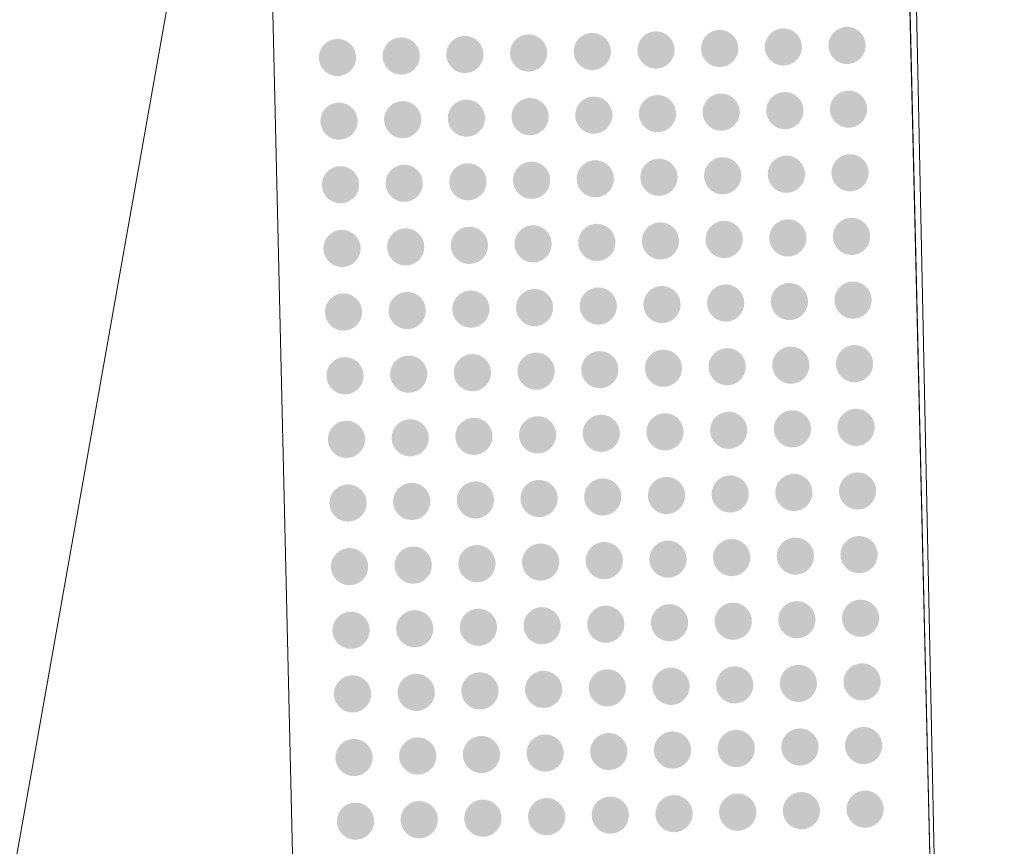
# Model space of a CAD drawing. Extents: x 2399984 to 2508823, y 556481 to 592637.
# Tile 47 of 158: x 2443533.56 to 2443536.65, y 558287.13 to 558289.73. Entities that reach past the tile are written whole.
import ezdxf

# ---------------------------------------------------------------- set-up
doc = ezdxf.new("R2010")
doc.units = 0
doc.header["$MEASUREMENT"] = 0
for name, color, linetype, lineweight in [('DT_X_Triangles', 91, 'Continuous', 0), ('PV_P_Bikeway', 193, 'Continuous', 13), ('PV_P_Curb_Ramp', 120, 'Continuous', 13)]:
    doc.layers.add(name, color=color, linetype=linetype, lineweight=lineweight)

msp = doc.modelspace()

# ---------------------------------------------------------------- hatches: boundary and pattern name
at = {"layer": 'PV_P_Curb_Ramp'}
h = msp.add_hatch(color=256, dxfattribs=at)
edge = h.paths.add_edge_path()
edge.add_arc((2443535.9569, 558289.6394), 0.0585, 0, 360)
h = msp.add_hatch(color=256, dxfattribs=at)
edge = h.paths.add_edge_path()
edge.add_arc((2443535.9569, 558289.6394), 0.0585, 0, 360)
h = msp.add_hatch(color=256, dxfattribs=at)
edge = h.paths.add_edge_path()
edge.add_arc((2443536.1568, 558289.6441), 0.0585, 0, 360)
h = msp.add_hatch(color=256, dxfattribs=at)
edge = h.paths.add_edge_path()
edge.add_arc((2443536.1568, 558289.6441), 0.0585, 0, 360)
h = msp.add_hatch(color=256, dxfattribs=at)
edge = h.paths.add_edge_path()
edge.add_arc((2443534.7572, 558289.6111), 0.0585, 0, 360)
h = msp.add_hatch(color=256, dxfattribs=at)
edge = h.paths.add_edge_path()
edge.add_arc((2443534.7572, 558289.6111), 0.0585, 0, 360)
h = msp.add_hatch(color=256, dxfattribs=at)
edge = h.paths.add_edge_path()
edge.add_arc((2443534.9571, 558289.6158), 0.0585, 0, 360)
h = msp.add_hatch(color=256, dxfattribs=at)
edge = h.paths.add_edge_path()
edge.add_arc((2443534.9571, 558289.6158), 0.0585, 0, 360)
h = msp.add_hatch(color=256, dxfattribs=at)
edge = h.paths.add_edge_path()
edge.add_arc((2443535.1571, 558289.6205), 0.0585, 0, 360)
h = msp.add_hatch(color=256, dxfattribs=at)
edge = h.paths.add_edge_path()
edge.add_arc((2443535.1571, 558289.6205), 0.0585, 0, 360)
h = msp.add_hatch(color=256, dxfattribs=at)
edge = h.paths.add_edge_path()
edge.add_arc((2443535.357, 558289.6252), 0.0585, 0, 360)
h = msp.add_hatch(color=256, dxfattribs=at)
edge = h.paths.add_edge_path()
edge.add_arc((2443535.357, 558289.6252), 0.0585, 0, 360)
h = msp.add_hatch(color=256, dxfattribs=at)
edge = h.paths.add_edge_path()
edge.add_arc((2443535.557, 558289.6299), 0.0585, 0, 360)
h = msp.add_hatch(color=256, dxfattribs=at)
edge = h.paths.add_edge_path()
edge.add_arc((2443535.557, 558289.6299), 0.0585, 0, 360)
h = msp.add_hatch(color=256, dxfattribs=at)
edge = h.paths.add_edge_path()
edge.add_arc((2443535.7569, 558289.6347), 0.0585, 0, 360)
h = msp.add_hatch(color=256, dxfattribs=at)
edge = h.paths.add_edge_path()
edge.add_arc((2443535.7569, 558289.6347), 0.0585, 0, 360)
h = msp.add_hatch(color=256, dxfattribs=at)
edge = h.paths.add_edge_path()
edge.add_arc((2443534.5572, 558289.6064), 0.0585, 0, 360)
h = msp.add_hatch(color=256, dxfattribs=at)
edge = h.paths.add_edge_path()
edge.add_arc((2443534.5572, 558289.6064), 0.0585, 0, 360)
h = msp.add_hatch(color=256, dxfattribs=at)
edge = h.paths.add_edge_path()
edge.add_arc((2443535.3617, 558289.4253), 0.0585, 0, 360)
h = msp.add_hatch(color=256, dxfattribs=at)
edge = h.paths.add_edge_path()
edge.add_arc((2443535.3617, 558289.4253), 0.0585, 0, 360)
h = msp.add_hatch(color=256, dxfattribs=at)
edge = h.paths.add_edge_path()
edge.add_arc((2443535.5617, 558289.43), 0.0585, 0, 360)
h = msp.add_hatch(color=256, dxfattribs=at)
edge = h.paths.add_edge_path()
edge.add_arc((2443535.5617, 558289.43), 0.0585, 0, 360)
h = msp.add_hatch(color=256, dxfattribs=at)
edge = h.paths.add_edge_path()
edge.add_arc((2443535.7616, 558289.4347), 0.0585, 0, 360)
h = msp.add_hatch(color=256, dxfattribs=at)
edge = h.paths.add_edge_path()
edge.add_arc((2443535.7616, 558289.4347), 0.0585, 0, 360)
h = msp.add_hatch(color=256, dxfattribs=at)
edge = h.paths.add_edge_path()
edge.add_arc((2443535.9616, 558289.4394), 0.0585, 0, 360)
h = msp.add_hatch(color=256, dxfattribs=at)
edge = h.paths.add_edge_path()
edge.add_arc((2443535.9616, 558289.4394), 0.0585, 0, 360)
h = msp.add_hatch(color=256, dxfattribs=at)
edge = h.paths.add_edge_path()
edge.add_arc((2443536.1615, 558289.4441), 0.0585, 0, 360)
h = msp.add_hatch(color=256, dxfattribs=at)
edge = h.paths.add_edge_path()
edge.add_arc((2443536.1615, 558289.4441), 0.0585, 0, 360)
h = msp.add_hatch(color=256, dxfattribs=at)
edge = h.paths.add_edge_path()
edge.add_arc((2443534.562, 558289.4064), 0.0585, 0, 360)
h = msp.add_hatch(color=256, dxfattribs=at)
edge = h.paths.add_edge_path()
edge.add_arc((2443534.562, 558289.4064), 0.0585, 0, 360)
h = msp.add_hatch(color=256, dxfattribs=at)
edge = h.paths.add_edge_path()
edge.add_arc((2443534.7619, 558289.4111), 0.0585, 0, 360)
h = msp.add_hatch(color=256, dxfattribs=at)
edge = h.paths.add_edge_path()
edge.add_arc((2443534.7619, 558289.4111), 0.0585, 0, 360)
h = msp.add_hatch(color=256, dxfattribs=at)
edge = h.paths.add_edge_path()
edge.add_arc((2443534.9618, 558289.4158), 0.0585, 0, 360)
h = msp.add_hatch(color=256, dxfattribs=at)
edge = h.paths.add_edge_path()
edge.add_arc((2443534.9618, 558289.4158), 0.0585, 0, 360)
h = msp.add_hatch(color=256, dxfattribs=at)
edge = h.paths.add_edge_path()
edge.add_arc((2443535.1618, 558289.4206), 0.0585, 0, 360)
h = msp.add_hatch(color=256, dxfattribs=at)
edge = h.paths.add_edge_path()
edge.add_arc((2443535.1618, 558289.4206), 0.0585, 0, 360)
h = msp.add_hatch(color=256, dxfattribs=at)
edge = h.paths.add_edge_path()
edge.add_arc((2443535.9663, 558289.2395), 0.0585, 0, 360)
h = msp.add_hatch(color=256, dxfattribs=at)
edge = h.paths.add_edge_path()
edge.add_arc((2443535.9663, 558289.2395), 0.0585, 0, 360)
h = msp.add_hatch(color=256, dxfattribs=at)
edge = h.paths.add_edge_path()
edge.add_arc((2443536.1662, 558289.2442), 0.0585, 0, 360)
h = msp.add_hatch(color=256, dxfattribs=at)
edge = h.paths.add_edge_path()
edge.add_arc((2443536.1662, 558289.2442), 0.0585, 0, 360)
h = msp.add_hatch(color=256, dxfattribs=at)
edge = h.paths.add_edge_path()
edge.add_arc((2443534.5667, 558289.2065), 0.0585, 0, 360)
h = msp.add_hatch(color=256, dxfattribs=at)
edge = h.paths.add_edge_path()
edge.add_arc((2443534.5667, 558289.2065), 0.0585, 0, 360)
h = msp.add_hatch(color=256, dxfattribs=at)
edge = h.paths.add_edge_path()
edge.add_arc((2443534.7666, 558289.2112), 0.0585, 0, 360)
h = msp.add_hatch(color=256, dxfattribs=at)
edge = h.paths.add_edge_path()
edge.add_arc((2443534.7666, 558289.2112), 0.0585, 0, 360)
h = msp.add_hatch(color=256, dxfattribs=at)
edge = h.paths.add_edge_path()
edge.add_arc((2443534.9666, 558289.2159), 0.0585, 0, 360)
h = msp.add_hatch(color=256, dxfattribs=at)
edge = h.paths.add_edge_path()
edge.add_arc((2443534.9666, 558289.2159), 0.0585, 0, 360)
h = msp.add_hatch(color=256, dxfattribs=at)
edge = h.paths.add_edge_path()
edge.add_arc((2443535.1665, 558289.2206), 0.0585, 0, 360)
h = msp.add_hatch(color=256, dxfattribs=at)
edge = h.paths.add_edge_path()
edge.add_arc((2443535.1665, 558289.2206), 0.0585, 0, 360)
h = msp.add_hatch(color=256, dxfattribs=at)
edge = h.paths.add_edge_path()
edge.add_arc((2443535.3665, 558289.2253), 0.0585, 0, 360)
h = msp.add_hatch(color=256, dxfattribs=at)
edge = h.paths.add_edge_path()
edge.add_arc((2443535.3665, 558289.2253), 0.0585, 0, 360)
h = msp.add_hatch(color=256, dxfattribs=at)
edge = h.paths.add_edge_path()
edge.add_arc((2443535.5664, 558289.2301), 0.0585, 0, 360)
h = msp.add_hatch(color=256, dxfattribs=at)
edge = h.paths.add_edge_path()
edge.add_arc((2443535.5664, 558289.2301), 0.0585, 0, 360)
h = msp.add_hatch(color=256, dxfattribs=at)
edge = h.paths.add_edge_path()
edge.add_arc((2443535.7663, 558289.2348), 0.0585, 0, 360)
h = msp.add_hatch(color=256, dxfattribs=at)
edge = h.paths.add_edge_path()
edge.add_arc((2443535.7663, 558289.2348), 0.0585, 0, 360)
h = msp.add_hatch(color=256, dxfattribs=at)
edge = h.paths.add_edge_path()
edge.add_arc((2443535.1712, 558289.0207), 0.0585, 0, 360)
h = msp.add_hatch(color=256, dxfattribs=at)
edge = h.paths.add_edge_path()
edge.add_arc((2443535.1712, 558289.0207), 0.0585, 0, 360)
h = msp.add_hatch(color=256, dxfattribs=at)
edge = h.paths.add_edge_path()
edge.add_arc((2443535.3712, 558289.0254), 0.0585, 0, 360)
h = msp.add_hatch(color=256, dxfattribs=at)
edge = h.paths.add_edge_path()
edge.add_arc((2443535.3712, 558289.0254), 0.0585, 0, 360)
h = msp.add_hatch(color=256, dxfattribs=at)
edge = h.paths.add_edge_path()
edge.add_arc((2443535.5711, 558289.0301), 0.0585, 0, 360)
h = msp.add_hatch(color=256, dxfattribs=at)
edge = h.paths.add_edge_path()
edge.add_arc((2443535.5711, 558289.0301), 0.0585, 0, 360)
h = msp.add_hatch(color=256, dxfattribs=at)
edge = h.paths.add_edge_path()
edge.add_arc((2443535.7711, 558289.0348), 0.0585, 0, 360)
h = msp.add_hatch(color=256, dxfattribs=at)
edge = h.paths.add_edge_path()
edge.add_arc((2443535.7711, 558289.0348), 0.0585, 0, 360)
h = msp.add_hatch(color=256, dxfattribs=at)
edge = h.paths.add_edge_path()
edge.add_arc((2443535.971, 558289.0395), 0.0585, 0, 360)
h = msp.add_hatch(color=256, dxfattribs=at)
edge = h.paths.add_edge_path()
edge.add_arc((2443535.971, 558289.0395), 0.0585, 0, 360)
h = msp.add_hatch(color=256, dxfattribs=at)
edge = h.paths.add_edge_path()
edge.add_arc((2443536.1709, 558289.0443), 0.0585, 0, 360)
h = msp.add_hatch(color=256, dxfattribs=at)
edge = h.paths.add_edge_path()
edge.add_arc((2443536.1709, 558289.0443), 0.0585, 0, 360)
h = msp.add_hatch(color=256, dxfattribs=at)
edge = h.paths.add_edge_path()
edge.add_arc((2443534.5714, 558289.0065), 0.0585, 0, 360)
h = msp.add_hatch(color=256, dxfattribs=at)
edge = h.paths.add_edge_path()
edge.add_arc((2443534.5714, 558289.0065), 0.0585, 0, 360)
h = msp.add_hatch(color=256, dxfattribs=at)
edge = h.paths.add_edge_path()
edge.add_arc((2443534.7713, 558289.0112), 0.0585, 0, 360)
h = msp.add_hatch(color=256, dxfattribs=at)
edge = h.paths.add_edge_path()
edge.add_arc((2443534.7713, 558289.0112), 0.0585, 0, 360)
h = msp.add_hatch(color=256, dxfattribs=at)
edge = h.paths.add_edge_path()
edge.add_arc((2443534.9713, 558289.016), 0.0585, 0, 360)
h = msp.add_hatch(color=256, dxfattribs=at)
edge = h.paths.add_edge_path()
edge.add_arc((2443534.9713, 558289.016), 0.0585, 0, 360)
h = msp.add_hatch(color=256, dxfattribs=at)
edge = h.paths.add_edge_path()
edge.add_arc((2443535.7758, 558288.8349), 0.0585, 0, 360)
h = msp.add_hatch(color=256, dxfattribs=at)
edge = h.paths.add_edge_path()
edge.add_arc((2443535.7758, 558288.8349), 0.0585, 0, 360)
h = msp.add_hatch(color=256, dxfattribs=at)
edge = h.paths.add_edge_path()
edge.add_arc((2443535.9757, 558288.8396), 0.0585, 0, 360)
h = msp.add_hatch(color=256, dxfattribs=at)
edge = h.paths.add_edge_path()
edge.add_arc((2443535.9757, 558288.8396), 0.0585, 0, 360)
h = msp.add_hatch(color=256, dxfattribs=at)
edge = h.paths.add_edge_path()
edge.add_arc((2443536.1757, 558288.8443), 0.0585, 0, 360)
h = msp.add_hatch(color=256, dxfattribs=at)
edge = h.paths.add_edge_path()
edge.add_arc((2443536.1757, 558288.8443), 0.0585, 0, 360)
h = msp.add_hatch(color=256, dxfattribs=at)
edge = h.paths.add_edge_path()
edge.add_arc((2443534.5761, 558288.8066), 0.0585, 0, 360)
h = msp.add_hatch(color=256, dxfattribs=at)
edge = h.paths.add_edge_path()
edge.add_arc((2443534.5761, 558288.8066), 0.0585, 0, 360)
h = msp.add_hatch(color=256, dxfattribs=at)
edge = h.paths.add_edge_path()
edge.add_arc((2443534.7761, 558288.8113), 0.0585, 0, 360)
h = msp.add_hatch(color=256, dxfattribs=at)
edge = h.paths.add_edge_path()
edge.add_arc((2443534.7761, 558288.8113), 0.0585, 0, 360)
h = msp.add_hatch(color=256, dxfattribs=at)
edge = h.paths.add_edge_path()
edge.add_arc((2443534.976, 558288.816), 0.0585, 0, 360)
h = msp.add_hatch(color=256, dxfattribs=at)
edge = h.paths.add_edge_path()
edge.add_arc((2443534.976, 558288.816), 0.0585, 0, 360)
h = msp.add_hatch(color=256, dxfattribs=at)
edge = h.paths.add_edge_path()
edge.add_arc((2443535.1759, 558288.8207), 0.0585, 0, 360)
h = msp.add_hatch(color=256, dxfattribs=at)
edge = h.paths.add_edge_path()
edge.add_arc((2443535.1759, 558288.8207), 0.0585, 0, 360)
h = msp.add_hatch(color=256, dxfattribs=at)
edge = h.paths.add_edge_path()
edge.add_arc((2443535.3759, 558288.8254), 0.0585, 0, 360)
h = msp.add_hatch(color=256, dxfattribs=at)
edge = h.paths.add_edge_path()
edge.add_arc((2443535.3759, 558288.8254), 0.0585, 0, 360)
h = msp.add_hatch(color=256, dxfattribs=at)
edge = h.paths.add_edge_path()
edge.add_arc((2443535.5758, 558288.8302), 0.0585, 0, 360)
h = msp.add_hatch(color=256, dxfattribs=at)
edge = h.paths.add_edge_path()
edge.add_arc((2443535.5758, 558288.8302), 0.0585, 0, 360)
h = msp.add_hatch(color=256, dxfattribs=at)
edge = h.paths.add_edge_path()
edge.add_arc((2443535.1807, 558288.6208), 0.0585, 0, 360)
h = msp.add_hatch(color=256, dxfattribs=at)
edge = h.paths.add_edge_path()
edge.add_arc((2443535.1807, 558288.6208), 0.0585, 0, 360)
h = msp.add_hatch(color=256, dxfattribs=at)
edge = h.paths.add_edge_path()
edge.add_arc((2443535.3806, 558288.6255), 0.0585, 0, 360)
h = msp.add_hatch(color=256, dxfattribs=at)
edge = h.paths.add_edge_path()
edge.add_arc((2443535.3806, 558288.6255), 0.0585, 0, 360)
h = msp.add_hatch(color=256, dxfattribs=at)
edge = h.paths.add_edge_path()
edge.add_arc((2443535.5805, 558288.6302), 0.0585, 0, 360)
h = msp.add_hatch(color=256, dxfattribs=at)
edge = h.paths.add_edge_path()
edge.add_arc((2443535.5805, 558288.6302), 0.0585, 0, 360)
h = msp.add_hatch(color=256, dxfattribs=at)
edge = h.paths.add_edge_path()
edge.add_arc((2443535.7805, 558288.6349), 0.0585, 0, 360)
h = msp.add_hatch(color=256, dxfattribs=at)
edge = h.paths.add_edge_path()
edge.add_arc((2443535.7805, 558288.6349), 0.0585, 0, 360)
h = msp.add_hatch(color=256, dxfattribs=at)
edge = h.paths.add_edge_path()
edge.add_arc((2443535.9804, 558288.6397), 0.0585, 0, 360)
h = msp.add_hatch(color=256, dxfattribs=at)
edge = h.paths.add_edge_path()
edge.add_arc((2443535.9804, 558288.6397), 0.0585, 0, 360)
h = msp.add_hatch(color=256, dxfattribs=at)
edge = h.paths.add_edge_path()
edge.add_arc((2443536.1804, 558288.6444), 0.0585, 0, 360)
h = msp.add_hatch(color=256, dxfattribs=at)
edge = h.paths.add_edge_path()
edge.add_arc((2443536.1804, 558288.6444), 0.0585, 0, 360)
h = msp.add_hatch(color=256, dxfattribs=at)
edge = h.paths.add_edge_path()
edge.add_arc((2443534.5808, 558288.6066), 0.0585, 0, 360)
h = msp.add_hatch(color=256, dxfattribs=at)
edge = h.paths.add_edge_path()
edge.add_arc((2443534.5808, 558288.6066), 0.0585, 0, 360)
h = msp.add_hatch(color=256, dxfattribs=at)
edge = h.paths.add_edge_path()
edge.add_arc((2443534.7808, 558288.6114), 0.0585, 0, 360)
h = msp.add_hatch(color=256, dxfattribs=at)
edge = h.paths.add_edge_path()
edge.add_arc((2443534.7808, 558288.6114), 0.0585, 0, 360)
h = msp.add_hatch(color=256, dxfattribs=at)
edge = h.paths.add_edge_path()
edge.add_arc((2443534.9807, 558288.6161), 0.0585, 0, 360)
h = msp.add_hatch(color=256, dxfattribs=at)
edge = h.paths.add_edge_path()
edge.add_arc((2443534.9807, 558288.6161), 0.0585, 0, 360)
h = msp.add_hatch(color=256, dxfattribs=at)
edge = h.paths.add_edge_path()
edge.add_arc((2443535.7852, 558288.435), 0.0585, 0, 360)
h = msp.add_hatch(color=256, dxfattribs=at)
edge = h.paths.add_edge_path()
edge.add_arc((2443535.7852, 558288.435), 0.0585, 0, 360)
h = msp.add_hatch(color=256, dxfattribs=at)
edge = h.paths.add_edge_path()
edge.add_arc((2443535.9852, 558288.4397), 0.0585, 0, 360)
h = msp.add_hatch(color=256, dxfattribs=at)
edge = h.paths.add_edge_path()
edge.add_arc((2443535.9852, 558288.4397), 0.0585, 0, 360)
h = msp.add_hatch(color=256, dxfattribs=at)
edge = h.paths.add_edge_path()
edge.add_arc((2443536.1851, 558288.4444), 0.0585, 0, 360)
h = msp.add_hatch(color=256, dxfattribs=at)
edge = h.paths.add_edge_path()
edge.add_arc((2443536.1851, 558288.4444), 0.0585, 0, 360)
h = msp.add_hatch(color=256, dxfattribs=at)
edge = h.paths.add_edge_path()
edge.add_arc((2443534.5855, 558288.4067), 0.0585, 0, 360)
h = msp.add_hatch(color=256, dxfattribs=at)
edge = h.paths.add_edge_path()
edge.add_arc((2443534.5855, 558288.4067), 0.0585, 0, 360)
h = msp.add_hatch(color=256, dxfattribs=at)
edge = h.paths.add_edge_path()
edge.add_arc((2443534.7855, 558288.4114), 0.0585, 0, 360)
h = msp.add_hatch(color=256, dxfattribs=at)
edge = h.paths.add_edge_path()
edge.add_arc((2443534.7855, 558288.4114), 0.0585, 0, 360)
h = msp.add_hatch(color=256, dxfattribs=at)
edge = h.paths.add_edge_path()
edge.add_arc((2443534.9854, 558288.4161), 0.0585, 0, 360)
h = msp.add_hatch(color=256, dxfattribs=at)
edge = h.paths.add_edge_path()
edge.add_arc((2443534.9854, 558288.4161), 0.0585, 0, 360)
h = msp.add_hatch(color=256, dxfattribs=at)
edge = h.paths.add_edge_path()
edge.add_arc((2443535.1854, 558288.4208), 0.0585, 0, 360)
h = msp.add_hatch(color=256, dxfattribs=at)
edge = h.paths.add_edge_path()
edge.add_arc((2443535.1854, 558288.4208), 0.0585, 0, 360)
h = msp.add_hatch(color=256, dxfattribs=at)
edge = h.paths.add_edge_path()
edge.add_arc((2443535.3853, 558288.4256), 0.0585, 0, 360)
h = msp.add_hatch(color=256, dxfattribs=at)
edge = h.paths.add_edge_path()
edge.add_arc((2443535.3853, 558288.4256), 0.0585, 0, 360)
h = msp.add_hatch(color=256, dxfattribs=at)
edge = h.paths.add_edge_path()
edge.add_arc((2443535.5853, 558288.4303), 0.0585, 0, 360)
h = msp.add_hatch(color=256, dxfattribs=at)
edge = h.paths.add_edge_path()
edge.add_arc((2443535.5853, 558288.4303), 0.0585, 0, 360)
h = msp.add_hatch(color=256, dxfattribs=at)
edge = h.paths.add_edge_path()
edge.add_arc((2443534.9901, 558288.2162), 0.0585, 0, 360)
h = msp.add_hatch(color=256, dxfattribs=at)
edge = h.paths.add_edge_path()
edge.add_arc((2443534.9901, 558288.2162), 0.0585, 0, 360)
h = msp.add_hatch(color=256, dxfattribs=at)
edge = h.paths.add_edge_path()
edge.add_arc((2443535.1901, 558288.2209), 0.0585, 0, 360)
h = msp.add_hatch(color=256, dxfattribs=at)
edge = h.paths.add_edge_path()
edge.add_arc((2443535.1901, 558288.2209), 0.0585, 0, 360)
h = msp.add_hatch(color=256, dxfattribs=at)
edge = h.paths.add_edge_path()
edge.add_arc((2443535.39, 558288.2256), 0.0585, 0, 360)
h = msp.add_hatch(color=256, dxfattribs=at)
edge = h.paths.add_edge_path()
edge.add_arc((2443535.39, 558288.2256), 0.0585, 0, 360)
h = msp.add_hatch(color=256, dxfattribs=at)
edge = h.paths.add_edge_path()
edge.add_arc((2443535.59, 558288.2303), 0.0585, 0, 360)
h = msp.add_hatch(color=256, dxfattribs=at)
edge = h.paths.add_edge_path()
edge.add_arc((2443535.59, 558288.2303), 0.0585, 0, 360)
h = msp.add_hatch(color=256, dxfattribs=at)
edge = h.paths.add_edge_path()
edge.add_arc((2443535.7899, 558288.235), 0.0585, 0, 360)
h = msp.add_hatch(color=256, dxfattribs=at)
edge = h.paths.add_edge_path()
edge.add_arc((2443535.7899, 558288.235), 0.0585, 0, 360)
h = msp.add_hatch(color=256, dxfattribs=at)
edge = h.paths.add_edge_path()
edge.add_arc((2443535.9899, 558288.2398), 0.0585, 0, 360)
h = msp.add_hatch(color=256, dxfattribs=at)
edge = h.paths.add_edge_path()
edge.add_arc((2443535.9899, 558288.2398), 0.0585, 0, 360)
h = msp.add_hatch(color=256, dxfattribs=at)
edge = h.paths.add_edge_path()
edge.add_arc((2443536.1898, 558288.2445), 0.0585, 0, 360)
h = msp.add_hatch(color=256, dxfattribs=at)
edge = h.paths.add_edge_path()
edge.add_arc((2443536.1898, 558288.2445), 0.0585, 0, 360)
h = msp.add_hatch(color=256, dxfattribs=at)
edge = h.paths.add_edge_path()
edge.add_arc((2443534.5903, 558288.2067), 0.0585, 0, 360)
h = msp.add_hatch(color=256, dxfattribs=at)
edge = h.paths.add_edge_path()
edge.add_arc((2443534.5903, 558288.2067), 0.0585, 0, 360)
h = msp.add_hatch(color=256, dxfattribs=at)
edge = h.paths.add_edge_path()
edge.add_arc((2443534.7902, 558288.2115), 0.0585, 0, 360)
h = msp.add_hatch(color=256, dxfattribs=at)
edge = h.paths.add_edge_path()
edge.add_arc((2443534.7902, 558288.2115), 0.0585, 0, 360)
h = msp.add_hatch(color=256, dxfattribs=at)
edge = h.paths.add_edge_path()
edge.add_arc((2443535.5947, 558288.0304), 0.0585, 0, 360)
h = msp.add_hatch(color=256, dxfattribs=at)
edge = h.paths.add_edge_path()
edge.add_arc((2443535.5947, 558288.0304), 0.0585, 0, 360)
h = msp.add_hatch(color=256, dxfattribs=at)
edge = h.paths.add_edge_path()
edge.add_arc((2443535.7946, 558288.0351), 0.0585, 0, 360)
h = msp.add_hatch(color=256, dxfattribs=at)
edge = h.paths.add_edge_path()
edge.add_arc((2443535.7946, 558288.0351), 0.0585, 0, 360)
h = msp.add_hatch(color=256, dxfattribs=at)
edge = h.paths.add_edge_path()
edge.add_arc((2443535.9946, 558288.0398), 0.0585, 0, 360)
h = msp.add_hatch(color=256, dxfattribs=at)
edge = h.paths.add_edge_path()
edge.add_arc((2443535.9946, 558288.0398), 0.0585, 0, 360)
h = msp.add_hatch(color=256, dxfattribs=at)
edge = h.paths.add_edge_path()
edge.add_arc((2443536.1945, 558288.0445), 0.0585, 0, 360)
h = msp.add_hatch(color=256, dxfattribs=at)
edge = h.paths.add_edge_path()
edge.add_arc((2443536.1945, 558288.0445), 0.0585, 0, 360)
h = msp.add_hatch(color=256, dxfattribs=at)
edge = h.paths.add_edge_path()
edge.add_arc((2443534.595, 558288.0068), 0.0585, 0, 360)
h = msp.add_hatch(color=256, dxfattribs=at)
edge = h.paths.add_edge_path()
edge.add_arc((2443534.595, 558288.0068), 0.0585, 0, 360)
h = msp.add_hatch(color=256, dxfattribs=at)
edge = h.paths.add_edge_path()
edge.add_arc((2443534.7949, 558288.0115), 0.0585, 0, 360)
h = msp.add_hatch(color=256, dxfattribs=at)
edge = h.paths.add_edge_path()
edge.add_arc((2443534.7949, 558288.0115), 0.0585, 0, 360)
h = msp.add_hatch(color=256, dxfattribs=at)
edge = h.paths.add_edge_path()
edge.add_arc((2443534.9949, 558288.0162), 0.0585, 0, 360)
h = msp.add_hatch(color=256, dxfattribs=at)
edge = h.paths.add_edge_path()
edge.add_arc((2443534.9949, 558288.0162), 0.0585, 0, 360)
h = msp.add_hatch(color=256, dxfattribs=at)
edge = h.paths.add_edge_path()
edge.add_arc((2443535.1948, 558288.021), 0.0585, 0, 360)
h = msp.add_hatch(color=256, dxfattribs=at)
edge = h.paths.add_edge_path()
edge.add_arc((2443535.1948, 558288.021), 0.0585, 0, 360)
h = msp.add_hatch(color=256, dxfattribs=at)
edge = h.paths.add_edge_path()
edge.add_arc((2443535.3948, 558288.0257), 0.0585, 0, 360)
h = msp.add_hatch(color=256, dxfattribs=at)
edge = h.paths.add_edge_path()
edge.add_arc((2443535.3948, 558288.0257), 0.0585, 0, 360)
h = msp.add_hatch(color=256, dxfattribs=at)
edge = h.paths.add_edge_path()
edge.add_arc((2443534.9996, 558287.8163), 0.0585, 0, 360)
h = msp.add_hatch(color=256, dxfattribs=at)
edge = h.paths.add_edge_path()
edge.add_arc((2443534.9996, 558287.8163), 0.0585, 0, 360)
h = msp.add_hatch(color=256, dxfattribs=at)
edge = h.paths.add_edge_path()
edge.add_arc((2443535.1995, 558287.821), 0.0585, 0, 360)
h = msp.add_hatch(color=256, dxfattribs=at)
edge = h.paths.add_edge_path()
edge.add_arc((2443535.1995, 558287.821), 0.0585, 0, 360)
h = msp.add_hatch(color=256, dxfattribs=at)
edge = h.paths.add_edge_path()
edge.add_arc((2443535.3995, 558287.8257), 0.0585, 0, 360)
h = msp.add_hatch(color=256, dxfattribs=at)
edge = h.paths.add_edge_path()
edge.add_arc((2443535.3995, 558287.8257), 0.0585, 0, 360)
h = msp.add_hatch(color=256, dxfattribs=at)
edge = h.paths.add_edge_path()
edge.add_arc((2443535.5994, 558287.8304), 0.0585, 0, 360)
h = msp.add_hatch(color=256, dxfattribs=at)
edge = h.paths.add_edge_path()
edge.add_arc((2443535.5994, 558287.8304), 0.0585, 0, 360)
h = msp.add_hatch(color=256, dxfattribs=at)
edge = h.paths.add_edge_path()
edge.add_arc((2443535.7994, 558287.8352), 0.0585, 0, 360)
h = msp.add_hatch(color=256, dxfattribs=at)
edge = h.paths.add_edge_path()
edge.add_arc((2443535.7994, 558287.8352), 0.0585, 0, 360)
h = msp.add_hatch(color=256, dxfattribs=at)
edge = h.paths.add_edge_path()
edge.add_arc((2443535.9993, 558287.8399), 0.0585, 0, 360)
h = msp.add_hatch(color=256, dxfattribs=at)
edge = h.paths.add_edge_path()
edge.add_arc((2443535.9993, 558287.8399), 0.0585, 0, 360)
h = msp.add_hatch(color=256, dxfattribs=at)
edge = h.paths.add_edge_path()
edge.add_arc((2443536.1992, 558287.8446), 0.0585, 0, 360)
h = msp.add_hatch(color=256, dxfattribs=at)
edge = h.paths.add_edge_path()
edge.add_arc((2443536.1992, 558287.8446), 0.0585, 0, 360)
h = msp.add_hatch(color=256, dxfattribs=at)
edge = h.paths.add_edge_path()
edge.add_arc((2443534.5997, 558287.8069), 0.0585, 0, 360)
h = msp.add_hatch(color=256, dxfattribs=at)
edge = h.paths.add_edge_path()
edge.add_arc((2443534.5997, 558287.8069), 0.0585, 0, 360)
h = msp.add_hatch(color=256, dxfattribs=at)
edge = h.paths.add_edge_path()
edge.add_arc((2443534.7996, 558287.8116), 0.0585, 0, 360)
h = msp.add_hatch(color=256, dxfattribs=at)
edge = h.paths.add_edge_path()
edge.add_arc((2443534.7996, 558287.8116), 0.0585, 0, 360)
h = msp.add_hatch(color=256, dxfattribs=at)
edge = h.paths.add_edge_path()
edge.add_arc((2443535.6041, 558287.6305), 0.0585, 0, 360)
h = msp.add_hatch(color=256, dxfattribs=at)
edge = h.paths.add_edge_path()
edge.add_arc((2443535.6041, 558287.6305), 0.0585, 0, 360)
h = msp.add_hatch(color=256, dxfattribs=at)
edge = h.paths.add_edge_path()
edge.add_arc((2443535.8041, 558287.6352), 0.0585, 0, 360)
h = msp.add_hatch(color=256, dxfattribs=at)
edge = h.paths.add_edge_path()
edge.add_arc((2443535.8041, 558287.6352), 0.0585, 0, 360)
h = msp.add_hatch(color=256, dxfattribs=at)
edge = h.paths.add_edge_path()
edge.add_arc((2443536.004, 558287.6399), 0.0585, 0, 360)
h = msp.add_hatch(color=256, dxfattribs=at)
edge = h.paths.add_edge_path()
edge.add_arc((2443536.004, 558287.6399), 0.0585, 0, 360)
h = msp.add_hatch(color=256, dxfattribs=at)
edge = h.paths.add_edge_path()
edge.add_arc((2443536.204, 558287.6446), 0.0585, 0, 360)
h = msp.add_hatch(color=256, dxfattribs=at)
edge = h.paths.add_edge_path()
edge.add_arc((2443536.204, 558287.6446), 0.0585, 0, 360)
h = msp.add_hatch(color=256, dxfattribs=at)
edge = h.paths.add_edge_path()
edge.add_arc((2443534.6044, 558287.6069), 0.0585, 0, 360)
h = msp.add_hatch(color=256, dxfattribs=at)
edge = h.paths.add_edge_path()
edge.add_arc((2443534.6044, 558287.6069), 0.0585, 0, 360)
h = msp.add_hatch(color=256, dxfattribs=at)
edge = h.paths.add_edge_path()
edge.add_arc((2443534.8044, 558287.6116), 0.0585, 0, 360)
h = msp.add_hatch(color=256, dxfattribs=at)
edge = h.paths.add_edge_path()
edge.add_arc((2443534.8044, 558287.6116), 0.0585, 0, 360)
h = msp.add_hatch(color=256, dxfattribs=at)
edge = h.paths.add_edge_path()
edge.add_arc((2443535.0043, 558287.6163), 0.0585, 0, 360)
h = msp.add_hatch(color=256, dxfattribs=at)
edge = h.paths.add_edge_path()
edge.add_arc((2443535.0043, 558287.6163), 0.0585, 0, 360)
h = msp.add_hatch(color=256, dxfattribs=at)
edge = h.paths.add_edge_path()
edge.add_arc((2443535.2042, 558287.6211), 0.0585, 0, 360)
h = msp.add_hatch(color=256, dxfattribs=at)
edge = h.paths.add_edge_path()
edge.add_arc((2443535.2042, 558287.6211), 0.0585, 0, 360)
h = msp.add_hatch(color=256, dxfattribs=at)
edge = h.paths.add_edge_path()
edge.add_arc((2443535.4042, 558287.6258), 0.0585, 0, 360)
h = msp.add_hatch(color=256, dxfattribs=at)
edge = h.paths.add_edge_path()
edge.add_arc((2443535.4042, 558287.6258), 0.0585, 0, 360)
h = msp.add_hatch(color=256, dxfattribs=at)
edge = h.paths.add_edge_path()
edge.add_arc((2443536.2087, 558287.4447), 0.0585, 0, 360)
h = msp.add_hatch(color=256, dxfattribs=at)
edge = h.paths.add_edge_path()
edge.add_arc((2443536.2087, 558287.4447), 0.0585, 0, 360)
h = msp.add_hatch(color=256, dxfattribs=at)
edge = h.paths.add_edge_path()
edge.add_arc((2443535.009, 558287.4164), 0.0585, 0, 360)
h = msp.add_hatch(color=256, dxfattribs=at)
edge = h.paths.add_edge_path()
edge.add_arc((2443535.009, 558287.4164), 0.0585, 0, 360)
h = msp.add_hatch(color=256, dxfattribs=at)
edge = h.paths.add_edge_path()
edge.add_arc((2443535.209, 558287.4211), 0.0585, 0, 360)
h = msp.add_hatch(color=256, dxfattribs=at)
edge = h.paths.add_edge_path()
edge.add_arc((2443535.209, 558287.4211), 0.0585, 0, 360)
h = msp.add_hatch(color=256, dxfattribs=at)
edge = h.paths.add_edge_path()
edge.add_arc((2443535.4089, 558287.4258), 0.0585, 0, 360)
h = msp.add_hatch(color=256, dxfattribs=at)
edge = h.paths.add_edge_path()
edge.add_arc((2443535.4089, 558287.4258), 0.0585, 0, 360)
h = msp.add_hatch(color=256, dxfattribs=at)
edge = h.paths.add_edge_path()
edge.add_arc((2443535.6088, 558287.4306), 0.0585, 0, 360)
h = msp.add_hatch(color=256, dxfattribs=at)
edge = h.paths.add_edge_path()
edge.add_arc((2443535.6088, 558287.4306), 0.0585, 0, 360)
h = msp.add_hatch(color=256, dxfattribs=at)
edge = h.paths.add_edge_path()
edge.add_arc((2443535.8088, 558287.4353), 0.0585, 0, 360)
h = msp.add_hatch(color=256, dxfattribs=at)
edge = h.paths.add_edge_path()
edge.add_arc((2443535.8088, 558287.4353), 0.0585, 0, 360)
h = msp.add_hatch(color=256, dxfattribs=at)
edge = h.paths.add_edge_path()
edge.add_arc((2443536.0087, 558287.44), 0.0585, 0, 360)
h = msp.add_hatch(color=256, dxfattribs=at)
edge = h.paths.add_edge_path()
edge.add_arc((2443536.0087, 558287.44), 0.0585, 0, 360)
h = msp.add_hatch(color=256, dxfattribs=at)
edge = h.paths.add_edge_path()
edge.add_arc((2443534.6091, 558287.407), 0.0585, 0, 360)
h = msp.add_hatch(color=256, dxfattribs=at)
edge = h.paths.add_edge_path()
edge.add_arc((2443534.6091, 558287.407), 0.0585, 0, 360)
h = msp.add_hatch(color=256, dxfattribs=at)
edge = h.paths.add_edge_path()
edge.add_arc((2443534.8091, 558287.4117), 0.0585, 0, 360)
h = msp.add_hatch(color=256, dxfattribs=at)
edge = h.paths.add_edge_path()
edge.add_arc((2443534.8091, 558287.4117), 0.0585, 0, 360)
h = msp.add_hatch(color=256, dxfattribs=at)
edge = h.paths.add_edge_path()
edge.add_arc((2443535.6136, 558287.2306), 0.0585, 0, 360)
h = msp.add_hatch(color=256, dxfattribs=at)
edge = h.paths.add_edge_path()
edge.add_arc((2443535.6136, 558287.2306), 0.0585, 0, 360)
h = msp.add_hatch(color=256, dxfattribs=at)
edge = h.paths.add_edge_path()
edge.add_arc((2443535.8135, 558287.2353), 0.0585, 0, 360)
h = msp.add_hatch(color=256, dxfattribs=at)
edge = h.paths.add_edge_path()
edge.add_arc((2443535.8135, 558287.2353), 0.0585, 0, 360)
h = msp.add_hatch(color=256, dxfattribs=at)
edge = h.paths.add_edge_path()
edge.add_arc((2443536.0135, 558287.24), 0.0585, 0, 360)
h = msp.add_hatch(color=256, dxfattribs=at)
edge = h.paths.add_edge_path()
edge.add_arc((2443536.0135, 558287.24), 0.0585, 0, 360)
h = msp.add_hatch(color=256, dxfattribs=at)
edge = h.paths.add_edge_path()
edge.add_arc((2443536.2134, 558287.2448), 0.0585, 0, 360)
h = msp.add_hatch(color=256, dxfattribs=at)
edge = h.paths.add_edge_path()
edge.add_arc((2443536.2134, 558287.2448), 0.0585, 0, 360)
h = msp.add_hatch(color=256, dxfattribs=at)
edge = h.paths.add_edge_path()
edge.add_arc((2443534.6138, 558287.207), 0.0585, 0, 360)
h = msp.add_hatch(color=256, dxfattribs=at)
edge = h.paths.add_edge_path()
edge.add_arc((2443534.6138, 558287.207), 0.0585, 0, 360)
h = msp.add_hatch(color=256, dxfattribs=at)
edge = h.paths.add_edge_path()
edge.add_arc((2443534.8138, 558287.2117), 0.0585, 0, 360)
h = msp.add_hatch(color=256, dxfattribs=at)
edge = h.paths.add_edge_path()
edge.add_arc((2443534.8138, 558287.2117), 0.0585, 0, 360)
h = msp.add_hatch(color=256, dxfattribs=at)
edge = h.paths.add_edge_path()
edge.add_arc((2443535.0137, 558287.2165), 0.0585, 0, 360)
h = msp.add_hatch(color=256, dxfattribs=at)
edge = h.paths.add_edge_path()
edge.add_arc((2443535.0137, 558287.2165), 0.0585, 0, 360)
h = msp.add_hatch(color=256, dxfattribs=at)
edge = h.paths.add_edge_path()
edge.add_arc((2443535.2137, 558287.2212), 0.0585, 0, 360)
h = msp.add_hatch(color=256, dxfattribs=at)
edge = h.paths.add_edge_path()
edge.add_arc((2443535.2137, 558287.2212), 0.0585, 0, 360)
h = msp.add_hatch(color=256, dxfattribs=at)
edge = h.paths.add_edge_path()
edge.add_arc((2443535.4136, 558287.2259), 0.0585, 0, 360)
h = msp.add_hatch(color=256, dxfattribs=at)
edge = h.paths.add_edge_path()
edge.add_arc((2443535.4136, 558287.2259), 0.0585, 0, 360)

# ---------------------------------------------------------------- linework, layer by layer
at = {"layer": 'PV_P_Bikeway'}
msp.add_line((2443536.5407, 558281.8503), (2443536.3049, 558291.8476), dxfattribs=at)
at = {"layer": 'PV_P_Curb_Ramp'}
msp.add_line((2443534.5413, 558281.8031), (2443534.3054, 558291.8004), dxfattribs=at)
msp.add_line((2443534.5413, 558281.8031), (2443534.3054, 558291.8004), dxfattribs=at)

# ---------------------------------------------------------------- meshes
at = {"layer": 'DT_X_Triangles'}
mesh = msp.add_polyface(dxfattribs=at)
corners = [(2443408.613, 558308.221), (2443444.821, 558307.2), (2443424.563, 558298.292), (2443409.746, 558269.213), (2443426.517, 558284.257), (2443446.396, 558269.99), (2443415.496, 558252.895), (2443449.996, 558253.439), (2443450.098, 558282.805), (2443464.88, 558310.019), (2443472.707, 558285.454), (2443484.335, 558271.209), (2443482.383, 558253.655), (2443534.905, 558222.876), (2443491.138, 558308.544), (2443493.952, 558290.426), (2443518.386, 558252.639), (2443525.972, 558232.698), (2443508.734, 558271.504), (2443524.32, 558330.869), (2443521.702, 558313.737), (2443515.308, 558300.968), (2443521.991, 558271.292), (2443511.895, 558270.584), (2443521.312, 558276.107), (2443519.47, 558272.871), (2443523.71, 558301.773), (2443529.206, 558330.942), (2443529.703, 558300.727), (2443530.147, 558278.995)]
mesh.append_faces([[corners[k] for k in face] for face in [(0, 1, 2), (3, 4, 5), (6, 5, 7), (2, 1, 8), (2, 8, 4), (4, 8, 5), (1, 9, 8), (5, 10, 11), (5, 11, 7), (5, 8, 10), (7, 11, 12), (7, 12, 13), (8, 9, 10), (9, 14, 10), (10, 14, 15), (10, 15, 11), (12, 16, 17), (12, 17, 13), (12, 11, 18), (12, 18, 16), (11, 15, 18), (14, 19, 20), (14, 20, 21), (14, 21, 15), (15, 21, 18), (18, 22, 23), (18, 23, 16), (18, 21, 24), (18, 24, 25), (18, 25, 22), (23, 22, 16), (21, 26, 24), (21, 20, 26), (16, 22, 17), (25, 24, 22), (24, 26, 22), (20, 19, 26), (22, 26, 17), (26, 19, 17), (19, 27, 28), (19, 28, 29), (19, 29, 17)]])
mesh = msp.add_polyface(dxfattribs=at)
corners = [(2443525.972, 558232.698), (2443531.022, 558233.121), (2443534.905, 558222.876), (2443530.147, 558278.995), (2443529.206, 558330.942), (2443573.484, 558298.89), (2443563.078, 558298.453), (2443534.912, 558311.716), (2443529.703, 558300.727), (2443536.08, 558301.38), (2443532.645, 558281.998), (2443531.584, 558277.004), (2443532.589, 558271.41), (2443532.473, 558247.857), (2443533.234, 558242.953), (2443536.532, 558282.219), (2443536.458, 558274.493), (2443566.343, 558268.31), (2443548.612, 558297.08), (2443536.217, 558297.357), (2443563.079, 558276.748), (2443562.75, 558273.669), (2443565.988, 558282.157), (2443564.183, 558279.641), (2443566.316, 558269.04), (2443567.167, 558273.738), (2443568.376, 558284.128), (2443566.582, 558282.749)]
mesh.append_faces([[corners[k] for k in face] for face in [(0, 1, 2), (0, 3, 1), (4, 5, 6), (4, 6, 7), (4, 7, 8), (8, 9, 10), (8, 10, 3), (8, 7, 9), (3, 10, 11), (3, 11, 12), (3, 12, 13), (3, 13, 1), (1, 13, 14), (1, 14, 2), (11, 15, 16), (11, 16, 12), (11, 10, 15), (13, 12, 16), (13, 16, 17), (13, 17, 14), (10, 9, 15), (14, 17, 2), (7, 6, 18), (7, 18, 9), (9, 18, 19), (9, 19, 15), (19, 18, 15), (16, 20, 21), (16, 21, 17), (16, 15, 20), (15, 18, 20), (18, 6, 22), (18, 22, 23), (18, 23, 20), (21, 24, 17), (21, 20, 25), (21, 25, 24), (6, 26, 27), (6, 27, 22), (20, 23, 25), (23, 22, 25), (24, 25, 17)]])
mesh = msp.add_polyface(dxfattribs=at)
corners = [(2443534.905, 558222.876), (2443566.343, 558268.31), (2443626.332, 558276.456), (2443563.078, 558298.453), (2443573.484, 558298.89), (2443571.187, 558285.425), (2443568.376, 558284.128), (2443565.988, 558282.157), (2443566.582, 558282.749), (2443567.167, 558273.738), (2443574.806, 558285.975), (2443573.622, 558285.395), (2443574.237, 558285.962), (2443626.358, 558300.346), (2443626.399, 558286.756), (2443625.895, 558282.179), (2443675.526, 558284.404), (2443676.337, 558277.032), (2443675.305, 558300.542), (2443675.344, 558287.903), (2443726.647, 558301.559), (2443726.463, 558288.149), (2443726.372, 558283.884), (2443726.474, 558281.571), (2443726.643, 558278.304), (2443749.745, 558284.556), (2443749.58, 558281.982), (2443750.321, 558288.646), (2443749.213, 558278.458), (2443750.15, 558302.135), (2443771.237, 558282.647), (2443770.467, 558288.951), (2443769.594, 558302.194)]
mesh.append_faces([[corners[k] for k in face] for face in [(0, 1, 2), (3, 4, 5), (3, 5, 6), (7, 8, 6), (7, 6, 9), (1, 9, 10), (1, 10, 2), (9, 6, 11), (9, 11, 10), (6, 5, 11), (5, 12, 11), (5, 4, 12), (4, 13, 10), (4, 10, 12), (11, 12, 10), (10, 13, 14), (10, 14, 15), (10, 15, 2), (15, 14, 16), (15, 16, 2), (2, 16, 17), (13, 18, 19), (13, 19, 14), (14, 19, 16), (18, 20, 21), (18, 21, 19), (19, 22, 16), (19, 21, 22), (16, 23, 17), (16, 22, 23), (17, 23, 24), (22, 25, 26), (22, 26, 23), (22, 21, 25), (21, 27, 25), (21, 20, 27), (23, 28, 24), (23, 26, 28), (20, 29, 27), (28, 26, 30), (25, 27, 31), (29, 32, 27)]])

doc.saveas('drawing.dxf')
